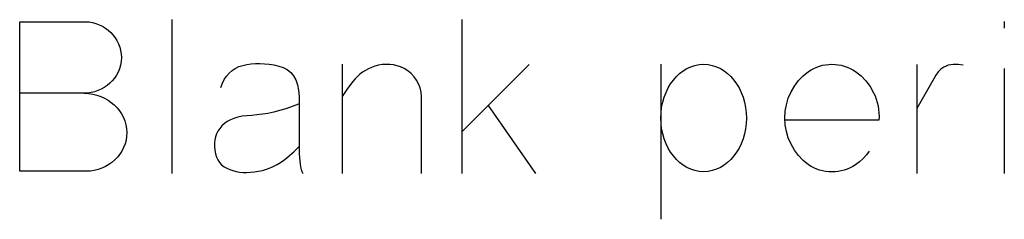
# Model space of a CAD drawing. Header units: inches. Extents: x -14.1 to 21.9, y -36.2 to -13.1.
# Tile 38 of 74: x 7.6284 to 7.8199, y -25.1202 to -25.0813. Entities that reach past the tile are written whole.
import ezdxf

# ---------------------------------------------------------------- set-up
doc = ezdxf.new("R2010")
doc.units = ezdxf.units.IN
doc.header["$LTSCALE"] = 0.5
doc.header["$MEASUREMENT"] = 0

msp = doc.modelspace()

# ---------------------------------------------------------------- linework, layer by layer
at = {"color": 7, "linetype": 'Continuous'}
for p, q in [((7.62836, -25.11083), (7.62836, -25.0817)), ((7.62836, -25.0817), (7.62836, -25.0817)), ((7.62836, -25.0817), (7.64117, -25.0817)), ((7.64117, -25.0817), (7.64117, -25.0817)), ((7.64117, -25.0817), (7.64187, -25.08173)), ((7.64187, -25.08173), (7.64254, -25.08184)), ((7.65798, -25.08128), (7.65798, -25.11124)), ((7.71435, -25.08128), (7.71435, -25.11124)), ((7.81989, -25.08166), (7.8199, -25.08294)), ((7.64254, -25.08184), (7.6432, -25.08201)), ((7.6432, -25.08201), (7.64384, -25.08226)), ((7.64384, -25.08226), (7.64446, -25.08256)), ((7.64446, -25.08256), (7.64503, -25.08291)), ((7.64503, -25.08291), (7.64556, -25.08332)), ((7.64556, -25.08332), (7.64606, -25.08377)), ((7.64606, -25.08377), (7.64651, -25.08426)), ((7.64651, -25.08426), (7.64692, -25.0848)), ((7.64692, -25.0848), (7.64727, -25.08537)), ((7.64727, -25.08537), (7.64757, -25.08598)), ((7.64757, -25.08598), (7.64782, -25.08663)), ((7.64782, -25.08663), (7.648, -25.08729)), ((7.648, -25.08729), (7.64812, -25.08796)), ((7.64811, -25.08943), (7.64799, -25.09016)), ((7.64817, -25.08866), (7.64811, -25.08943)), ((7.64812, -25.08796), (7.64817, -25.08866)), ((7.64817, -25.08866), (7.64817, -25.08866)), ((7.64778, -25.09085), (7.64751, -25.0915)), ((7.64799, -25.09016), (7.64778, -25.09085)), ((7.66911, -25.09169), (7.66967, -25.09119)), ((7.66967, -25.09119), (7.6703, -25.09077)), ((7.6703, -25.09077), (7.671, -25.09044)), ((7.671, -25.09044), (7.67175, -25.09019)), ((7.67175, -25.09019), (7.67255, -25.09002)), ((7.67175, -25.09019), (7.67175, -25.09019)), ((7.67255, -25.09002), (7.67337, -25.08991)), ((7.67337, -25.08991), (7.67421, -25.08984)), ((7.67421, -25.08984), (7.67508, -25.08983)), ((7.67508, -25.08983), (7.67596, -25.08987)), ((7.67596, -25.08987), (7.67687, -25.08997)), ((7.67687, -25.08997), (7.6778, -25.09011)), ((7.6778, -25.09011), (7.67875, -25.09032)), ((7.67875, -25.09032), (7.67875, -25.09032)), ((7.67875, -25.09032), (7.67964, -25.0906)), ((7.67964, -25.0906), (7.68041, -25.09101)), ((7.68041, -25.09101), (7.68108, -25.09156)), ((7.69108, -25.08998), (7.69109, -25.11124)), ((7.69564, -25.09118), (7.69508, -25.09154)), ((7.69622, -25.09087), (7.69564, -25.09118)), ((7.69683, -25.09059), (7.69622, -25.09087)), ((7.69747, -25.09035), (7.69683, -25.09059)), ((7.69817, -25.09016), (7.69747, -25.09035)), ((7.69747, -25.09035), (7.69747, -25.09035)), ((7.69889, -25.09004), (7.69817, -25.09016)), ((7.69961, -25.08999), (7.69889, -25.09004)), ((7.70034, -25.09001), (7.69961, -25.08999)), ((7.70107, -25.0901), (7.70034, -25.09001)), ((7.70178, -25.09026), (7.70107, -25.0901)), ((7.70247, -25.0905), (7.70178, -25.09026)), ((7.70314, -25.09082), (7.70247, -25.0905)), ((7.70387, -25.09127), (7.70314, -25.09082)), ((7.70314, -25.09082), (7.70314, -25.09082)), ((7.70452, -25.09179), (7.70387, -25.09127)), ((7.71435, -25.10312), (7.72749, -25.09003)), ((7.75308, -25.08998), (7.75308, -25.12019)), ((7.75673, -25.09179), (7.75742, -25.09127)), ((7.75742, -25.09127), (7.75815, -25.09082)), ((7.75815, -25.09082), (7.75892, -25.09045)), ((7.75892, -25.09045), (7.75972, -25.09019)), ((7.75972, -25.09019), (7.76055, -25.09004)), ((7.76055, -25.09004), (7.7614, -25.08998)), ((7.7614, -25.08998), (7.7614, -25.08998)), ((7.7614, -25.08998), (7.76226, -25.09004)), ((7.76226, -25.09004), (7.76309, -25.09019)), ((7.76309, -25.09019), (7.76389, -25.09045)), ((7.76389, -25.09045), (7.76466, -25.09082)), ((7.76466, -25.09082), (7.76539, -25.09127)), ((7.76539, -25.09127), (7.76607, -25.09179)), ((7.78181, -25.09139), (7.78233, -25.09106)), ((7.78233, -25.09106), (7.78287, -25.09077)), ((7.78287, -25.09077), (7.78342, -25.09053)), ((7.78342, -25.09053), (7.78398, -25.09034)), ((7.78398, -25.09034), (7.78456, -25.09018)), ((7.78456, -25.09018), (7.78514, -25.09007)), ((7.78514, -25.09007), (7.78575, -25.09001)), ((7.78575, -25.09001), (7.78636, -25.08998)), ((7.78636, -25.08998), (7.78698, -25.09001)), ((7.78698, -25.09001), (7.78758, -25.09007)), ((7.78758, -25.09007), (7.78818, -25.09018)), ((7.78818, -25.09018), (7.78876, -25.09034)), ((7.78876, -25.09034), (7.78933, -25.09053)), ((7.78933, -25.09053), (7.78989, -25.09077)), ((7.78989, -25.09077), (7.79043, -25.09106)), ((7.79043, -25.09106), (7.79097, -25.09139)), ((7.80291, -25.09003), (7.80291, -25.11124)), ((7.80758, -25.09095), (7.80706, -25.09148)), ((7.80814, -25.09056), (7.80758, -25.09095)), ((7.80856, -25.09034), (7.80814, -25.09056)), ((7.80814, -25.09056), (7.80814, -25.09056)), ((7.80901, -25.09017), (7.80856, -25.09034)), ((7.80947, -25.09007), (7.80901, -25.09017)), ((7.80996, -25.09001), (7.80947, -25.09007)), ((7.81094, -25.09001), (7.80996, -25.09001)), ((7.81191, -25.09015), (7.81094, -25.09001)), ((7.81989, -25.09082), (7.8199, -25.11124)), ((7.64637, -25.09319), (7.64589, -25.09367)), ((7.64679, -25.09267), (7.64637, -25.09319)), ((7.64718, -25.09211), (7.64679, -25.09267)), ((7.64751, -25.0915), (7.64718, -25.09211)), ((7.66779, -25.09368), (7.66817, -25.09293)), ((7.66817, -25.09293), (7.6686, -25.09227)), ((7.6686, -25.09227), (7.66911, -25.09169)), ((7.68108, -25.09156), (7.68163, -25.09223)), ((7.68163, -25.09223), (7.68208, -25.09304)), ((7.68208, -25.09304), (7.68241, -25.09398)), ((7.69359, -25.09283), (7.69315, -25.09334)), ((7.69406, -25.09236), (7.69359, -25.09283)), ((7.69456, -25.09193), (7.69406, -25.09236)), ((7.69508, -25.09154), (7.69456, -25.09193)), ((7.70508, -25.0924), (7.70452, -25.09179)), ((7.70556, -25.09308), (7.70508, -25.0924)), ((7.70596, -25.09381), (7.70556, -25.09308)), ((7.75499, -25.09379), (7.75552, -25.09305)), ((7.75552, -25.09305), (7.7561, -25.09239)), ((7.7561, -25.09239), (7.75673, -25.09179)), ((7.76607, -25.09179), (7.7667, -25.09239)), ((7.7667, -25.09239), (7.76729, -25.09305)), ((7.76729, -25.09305), (7.76782, -25.09379)), ((7.77907, -25.09422), (7.77986, -25.09317)), ((7.77986, -25.09317), (7.78077, -25.09223)), ((7.78077, -25.09223), (7.78181, -25.09139)), ((7.78181, -25.09139), (7.78181, -25.09139)), ((7.79097, -25.09139), (7.79097, -25.09139)), ((7.79097, -25.09139), (7.79204, -25.09226)), ((7.79204, -25.09226), (7.79298, -25.09323)), ((7.79298, -25.09323), (7.79379, -25.09432)), ((7.80623, -25.09268), (7.80291, -25.0986)), ((7.8066, -25.09207), (7.80623, -25.09268)), ((7.80623, -25.09268), (7.80623, -25.09268)), ((7.80706, -25.09148), (7.8066, -25.09207)), ((7.64359, -25.0951), (7.64293, -25.09533)), ((7.64423, -25.09482), (7.64359, -25.0951)), ((7.64482, -25.09449), (7.64423, -25.09482)), ((7.64538, -25.0941), (7.64482, -25.09449)), ((7.64589, -25.09367), (7.64538, -25.0941)), ((7.66748, -25.0945), (7.66779, -25.09368)), ((7.68241, -25.09398), (7.68262, -25.09504)), ((7.68262, -25.09504), (7.68273, -25.09624)), ((7.6921, -25.09473), (7.69109, -25.09624)), ((7.69315, -25.09334), (7.6921, -25.09473)), ((7.69315, -25.09334), (7.69315, -25.09334)), ((7.70625, -25.09458), (7.70596, -25.09381)), ((7.70643, -25.09539), (7.70625, -25.09458)), ((7.7541, -25.09546), (7.75452, -25.09459)), ((7.75452, -25.09459), (7.75499, -25.09379)), ((7.76782, -25.09379), (7.76829, -25.09459)), ((7.76829, -25.09459), (7.76871, -25.09546)), ((7.77841, -25.09537), (7.77907, -25.09422)), ((7.79379, -25.09432), (7.79447, -25.09552)), ((7.64088, -25.09562), (7.62836, -25.09562)), ((7.64158, -25.09559), (7.64088, -25.09562)), ((7.64088, -25.09562), (7.64088, -25.09562)), ((7.64088, -25.09562), (7.64174, -25.09565)), ((7.64227, -25.09549), (7.64158, -25.09559)), ((7.64174, -25.09565), (7.64257, -25.09577)), ((7.64293, -25.09533), (7.64227, -25.09549)), ((7.64257, -25.09577), (7.64336, -25.09597)), ((7.64336, -25.09597), (7.64413, -25.09624)), ((7.64413, -25.09624), (7.64486, -25.09658)), ((7.64486, -25.09658), (7.64555, -25.09697)), ((7.64555, -25.09697), (7.64618, -25.09741)), ((7.68273, -25.09624), (7.68273, -25.09624)), ((7.68273, -25.09624), (7.68273, -25.10664)), ((7.7065, -25.09624), (7.70643, -25.09539)), ((7.7065, -25.11124), (7.7065, -25.09624)), ((7.7065, -25.09624), (7.7065, -25.09624)), ((7.75345, -25.09737), (7.75374, -25.09639)), ((7.75374, -25.09639), (7.7541, -25.09546)), ((7.76871, -25.09546), (7.76907, -25.09639)), ((7.76907, -25.09639), (7.76937, -25.09737)), ((7.77751, -25.09785), (7.77788, -25.09659)), ((7.77788, -25.09659), (7.77841, -25.09537)), ((7.79447, -25.09552), (7.79475, -25.09615)), ((7.79475, -25.09615), (7.795, -25.09679)), ((7.795, -25.09679), (7.79519, -25.09744)), ((7.64618, -25.09741), (7.64676, -25.0979)), ((7.64676, -25.0979), (7.6473, -25.09844)), ((7.6473, -25.09844), (7.64776, -25.09902)), ((7.64776, -25.09902), (7.64818, -25.09965)), ((7.67893, -25.09901), (7.67778, -25.09931)), ((7.68011, -25.09865), (7.67893, -25.09901)), ((7.68134, -25.09822), (7.68011, -25.09865)), ((7.6826, -25.09773), (7.68134, -25.09822)), ((7.72877, -25.11124), (7.71953, -25.09798)), ((7.75312, -25.09941), (7.75324, -25.09837)), ((7.75324, -25.09837), (7.75345, -25.09737)), ((7.76937, -25.09737), (7.76957, -25.09837)), ((7.76957, -25.09837), (7.7697, -25.09941)), ((7.77729, -25.09914), (7.77751, -25.09785)), ((7.79519, -25.09744), (7.79534, -25.0981)), ((7.79534, -25.0981), (7.79545, -25.09877)), ((7.79545, -25.09877), (7.79552, -25.09945)), ((7.64818, -25.09965), (7.64853, -25.10032)), ((7.64853, -25.10032), (7.64881, -25.10103)), ((7.66936, -25.10082), (7.66874, -25.10116)), ((7.67005, -25.10053), (7.66936, -25.10082)), ((7.67081, -25.1003), (7.67005, -25.10053)), ((7.67164, -25.10012), (7.67081, -25.1003)), ((7.67253, -25.1), (7.67164, -25.10012)), ((7.67349, -25.09993), (7.67253, -25.1)), ((7.67452, -25.09986), (7.67349, -25.09993)), ((7.67349, -25.09993), (7.67349, -25.09993)), ((7.67558, -25.09973), (7.67452, -25.09986)), ((7.67666, -25.09955), (7.67558, -25.09973)), ((7.67778, -25.09931), (7.67666, -25.09955)), ((7.75308, -25.10047), (7.75312, -25.09941)), ((7.75312, -25.10153), (7.75308, -25.10047)), ((7.75308, -25.10047), (7.75308, -25.10047)), ((7.7697, -25.09941), (7.76974, -25.10047)), ((7.76973, -25.10047), (7.7697, -25.10153)), ((7.77721, -25.10047), (7.77729, -25.09914)), ((7.77729, -25.10179), (7.77721, -25.10047)), ((7.77721, -25.10047), (7.77721, -25.10047)), ((7.79552, -25.10084), (7.77729, -25.10084)), ((7.79552, -25.09945), (7.79554, -25.10014)), ((7.79554, -25.10014), (7.79552, -25.10084)), ((7.79552, -25.10084), (7.79552, -25.10084)), ((7.64881, -25.10103), (7.64902, -25.10175)), ((7.64902, -25.10175), (7.64915, -25.10249)), ((7.64915, -25.10249), (7.64921, -25.10324)), ((7.66727, -25.10248), (7.66692, -25.103)), ((7.66769, -25.102), (7.66727, -25.10248)), ((7.66818, -25.10155), (7.66769, -25.102)), ((7.66769, -25.102), (7.66769, -25.102)), ((7.66874, -25.10116), (7.66818, -25.10155)), ((7.75324, -25.10256), (7.75312, -25.10153)), ((7.75345, -25.10356), (7.75324, -25.10256)), ((7.76957, -25.10256), (7.76937, -25.10356)), ((7.7697, -25.10153), (7.76957, -25.10256)), ((7.77751, -25.10309), (7.77729, -25.10179)), ((7.64905, -25.10477), (7.64885, -25.1055)), ((7.64917, -25.10402), (7.64905, -25.10477)), ((7.64921, -25.10324), (7.64917, -25.10402)), ((7.64921, -25.10324), (7.64921, -25.10324)), ((7.6663, -25.10473), (7.66624, -25.10536)), ((7.66643, -25.10411), (7.6663, -25.10473)), ((7.66664, -25.10354), (7.66643, -25.10411)), ((7.66692, -25.103), (7.66664, -25.10354)), ((7.75374, -25.10453), (7.75345, -25.10356)), ((7.7541, -25.10545), (7.75374, -25.10453)), ((7.76907, -25.10453), (7.76871, -25.10545)), ((7.76937, -25.10356), (7.76907, -25.10453)), ((7.77788, -25.10434), (7.77751, -25.10309)), ((7.77841, -25.10556), (7.77788, -25.10434)), ((7.64857, -25.10621), (7.64822, -25.10688)), ((7.64885, -25.1055), (7.64857, -25.10621)), ((7.66624, -25.10536), (7.66624, -25.10603)), ((7.66624, -25.10603), (7.66632, -25.10673)), ((7.682, -25.10672), (7.68226, -25.10648)), ((7.68226, -25.10648), (7.68247, -25.10629)), ((7.68247, -25.10629), (7.6826, -25.10615)), ((7.6826, -25.10615), (7.68269, -25.10606)), ((7.68273, -25.10664), (7.68273, -25.10664)), ((7.68273, -25.10664), (7.68274, -25.10743)), ((7.75452, -25.10631), (7.7541, -25.10545)), ((7.75499, -25.10711), (7.75452, -25.10631)), ((7.76829, -25.10631), (7.76782, -25.10711)), ((7.76871, -25.10545), (7.76829, -25.10631)), ((7.77907, -25.10672), (7.77841, -25.10556)), ((7.64685, -25.10862), (7.64628, -25.1091)), ((7.64736, -25.10808), (7.64685, -25.10862)), ((7.64782, -25.10751), (7.64736, -25.10808)), ((7.64822, -25.10688), (7.64782, -25.10751)), ((7.66632, -25.10673), (7.66632, -25.10673)), ((7.66632, -25.10673), (7.66646, -25.10742)), ((7.66646, -25.10742), (7.66666, -25.10805)), ((7.66666, -25.10805), (7.66692, -25.10862)), ((7.66692, -25.10862), (7.66726, -25.10912)), ((7.67973, -25.10866), (7.68032, -25.10818)), ((7.68032, -25.10818), (7.68083, -25.10773)), ((7.68032, -25.10818), (7.68032, -25.10818)), ((7.68083, -25.10773), (7.68128, -25.10735)), ((7.68128, -25.10735), (7.68167, -25.10701)), ((7.68167, -25.10701), (7.682, -25.10672)), ((7.68274, -25.10743), (7.68277, -25.10816)), ((7.68277, -25.10816), (7.68283, -25.10883)), ((7.75552, -25.10784), (7.75499, -25.10711)), ((7.7561, -25.10851), (7.75552, -25.10784)), ((7.75673, -25.10911), (7.7561, -25.10851)), ((7.7667, -25.10851), (7.76607, -25.10911)), ((7.76729, -25.10784), (7.7667, -25.10851)), ((7.76782, -25.10711), (7.76729, -25.10784)), ((7.77986, -25.10776), (7.77907, -25.10672)), ((7.78077, -25.10871), (7.77986, -25.10776)), ((7.79244, -25.10835), (7.79173, -25.10898)), ((7.79307, -25.10765), (7.79244, -25.10835)), ((7.79361, -25.10689), (7.79307, -25.10765)), ((7.64362, -25.11049), (7.64287, -25.11068)), ((7.64434, -25.11023), (7.64362, -25.11049)), ((7.64503, -25.10991), (7.64434, -25.11023)), ((7.64568, -25.10953), (7.64503, -25.10991)), ((7.64628, -25.1091), (7.64568, -25.10953)), ((7.66726, -25.10912), (7.66764, -25.10956)), ((7.66764, -25.10956), (7.66811, -25.10994)), ((7.66811, -25.10994), (7.66863, -25.11025)), ((7.66863, -25.11025), (7.66922, -25.1105)), ((7.66922, -25.1105), (7.66922, -25.1105)), ((7.66922, -25.1105), (7.66983, -25.1107)), ((7.6756, -25.11065), (7.67636, -25.11043)), ((7.67636, -25.11043), (7.67709, -25.11016)), ((7.67709, -25.11016), (7.67779, -25.10985)), ((7.67779, -25.10985), (7.67846, -25.1095)), ((7.67846, -25.1095), (7.67911, -25.1091)), ((7.67911, -25.1091), (7.67973, -25.10866)), ((7.68283, -25.10883), (7.68291, -25.10943)), ((7.68291, -25.10943), (7.683, -25.10998)), ((7.683, -25.10998), (7.68312, -25.11046)), ((7.68312, -25.11046), (7.68327, -25.11088)), ((7.75742, -25.10963), (7.75673, -25.10911)), ((7.75815, -25.11009), (7.75742, -25.10963)), ((7.75892, -25.11044), (7.75815, -25.11009)), ((7.75972, -25.1107), (7.75892, -25.11044)), ((7.76389, -25.11044), (7.76309, -25.1107)), ((7.76466, -25.11009), (7.76389, -25.11044)), ((7.76539, -25.10963), (7.76466, -25.11009)), ((7.76607, -25.10911), (7.76539, -25.10963)), ((7.78181, -25.10955), (7.78077, -25.10871)), ((7.78233, -25.10988), (7.78181, -25.10955)), ((7.78181, -25.10955), (7.78181, -25.10955)), ((7.78287, -25.11016), (7.78233, -25.10988)), ((7.78342, -25.1104), (7.78287, -25.11016)), ((7.78398, -25.1106), (7.78342, -25.1104)), ((7.78933, -25.1104), (7.78876, -25.1106)), ((7.78989, -25.11016), (7.78933, -25.1104)), ((7.79043, -25.10988), (7.78989, -25.11016)), ((7.79097, -25.10955), (7.79043, -25.10988)), ((7.79173, -25.10898), (7.79097, -25.10955)), ((7.79097, -25.10955), (7.79097, -25.10955)), ((7.64134, -25.11083), (7.62836, -25.11083)), ((7.64212, -25.11079), (7.64134, -25.11083)), ((7.64134, -25.11083), (7.64134, -25.11083)), ((7.64287, -25.11068), (7.64212, -25.11079)), ((7.66983, -25.1107), (7.67047, -25.11086)), ((7.67047, -25.11086), (7.67113, -25.11097)), ((7.67113, -25.11097), (7.67182, -25.11104)), ((7.67182, -25.11104), (7.67253, -25.11106)), ((7.67253, -25.11106), (7.67327, -25.11103)), ((7.67327, -25.11103), (7.67403, -25.11095)), ((7.67403, -25.11095), (7.67482, -25.11083)), ((7.67482, -25.11083), (7.6756, -25.11065)), ((7.67482, -25.11083), (7.67482, -25.11083)), ((7.68327, -25.11088), (7.68344, -25.11124)), ((7.76055, -25.11086), (7.75972, -25.1107)), ((7.7614, -25.11091), (7.76055, -25.11086)), ((7.76226, -25.11086), (7.7614, -25.11091)), ((7.7614, -25.11091), (7.7614, -25.11091)), ((7.76309, -25.1107), (7.76226, -25.11086)), ((7.78456, -25.11076), (7.78398, -25.1106)), ((7.78514, -25.11086), (7.78456, -25.11076)), ((7.78575, -25.11093), (7.78514, -25.11086)), ((7.78636, -25.11095), (7.78575, -25.11093)), ((7.78698, -25.11093), (7.78636, -25.11095)), ((7.78758, -25.11086), (7.78698, -25.11093)), ((7.78818, -25.11076), (7.78758, -25.11086)), ((7.78876, -25.1106), (7.78818, -25.11076))]:
    msp.add_line(p, q, dxfattribs=at)

doc.saveas('drawing.dxf')
